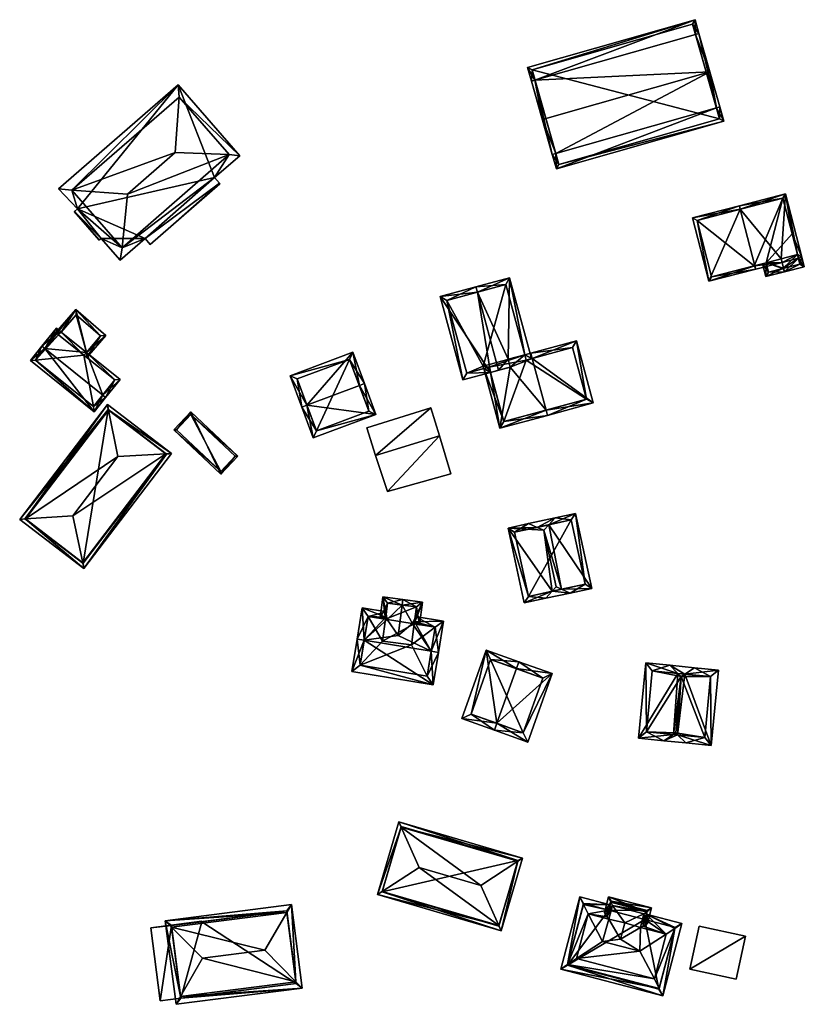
# Model space of a CAD drawing. Header units: inches. Extents: x 2523744 to 2528136, y 1148995 to 1152010.
# Tile 238 of 256: x 2527375 to 2527483, y 1151739 to 1151874. Entities that reach past the tile are written whole.
import ezdxf

# ---------------------------------------------------------------- set-up
doc = ezdxf.new("R2010")
doc.units = ezdxf.units.IN
doc.header["$MEASUREMENT"] = 0
doc.layers.add('Gebaeude Einzelhaus', color=10, linetype='Continuous')
doc.layers.add('Offenes Gebaeude', color=10, linetype='Continuous')

msp = doc.modelspace()

# ---------------------------------------------------------------- meshes
at = {"layer": 'Gebaeude Einzelhaus'}
mesh = msp.add_polyface(dxfattribs=at)
corners = [(2527467.761, 1151871.997, 406.866), (2527468.24, 1151872.133, 406.866), (2527467.703, 1151874.025, 403.544), (2527445.815, 1151865.748, 406.866), (2527444.794, 1151867.504, 403.544), (2527445.333, 1151865.611, 406.866), (2527471.654, 1151860.144, 403.544), (2527471.098, 1151862.098, 406.866), (2527470.617, 1151861.961, 406.866), (2527448.745, 1151853.624, 403.544), (2527448.67, 1151855.713, 406.866), (2527448.189, 1151855.576, 406.866), (2527446.828, 1151860.358, 410.189), (2527469.736, 1151866.879, 410.189), (2527467.359, 1151873.408, 404.388), (2527445.413, 1151867.16, 404.389), (2527449.089, 1151854.241, 404.361), (2527471.036, 1151860.488, 404.362), (2527471.036, 1151860.488, 391.246), (2527467.359, 1151873.408, 391.247), (2527445.413, 1151867.16, 391.247), (2527449.089, 1151854.241, 391.246)]
mesh.append_faces([[corners[k] for k in face] for face in [(7, 17, 8), (16, 11, 10), (16, 9, 11), (7, 6, 17), (17, 6, 16), (16, 6, 9), (5, 3, 11), (11, 3, 10), (0, 1, 8), (8, 1, 7), (2, 15, 4), (4, 15, 5), (5, 15, 3), (0, 14, 1), (1, 14, 2), (2, 14, 15), (10, 12, 11), (8, 13, 10), (10, 13, 12), (8, 7, 13), (3, 13, 0), (0, 13, 1), (5, 12, 3), (3, 12, 13), (9, 10, 11), (6, 8, 9), (9, 8, 10), (6, 7, 8), (3, 4, 5), (0, 2, 3), (3, 2, 4), (0, 1, 2)]], dxfattribs={"color": 13})
mesh.append_faces([[corners[k] for k in face] for face in [(18, 21, 20), (18, 20, 19), (16, 21, 18), (16, 18, 17), (20, 21, 10), (10, 21, 16), (3, 20, 10), (15, 20, 3), (19, 20, 14), (14, 20, 15), (0, 19, 14), (18, 19, 8), (8, 19, 0), (17, 18, 8), (5, 11, 12), (7, 1, 13)]], dxfattribs={"color": 41})
mesh = msp.add_polyface(dxfattribs=at)
corners = [(2527382.52, 1151850.698, 408.004), (2527397.019, 1151865.128, 408.004), (2527380.669, 1151850.889, 408.004), (2527397.16, 1151863.45, 408.004), (2527405.491, 1151855.4, 408.004), (2527383.256, 1151848.154, 408.004), (2527386.521, 1151844.115, 408.004), (2527382.852, 1151847.802, 408.004), (2527389.378, 1151842.824, 408.004), (2527386.233, 1151843.864, 408.004), (2527382.824, 1151847.778, 408.004), (2527386.297, 1151843.92, 408.004), (2527389.126, 1151841.124, 408.004), (2527392.524, 1151844.084, 408.004), (2527402.691, 1151851.67, 408.004), (2527393.216, 1151843.289, 408.004), (2527402.013, 1151852.449, 408.004), (2527402.755, 1151851.596, 408.004), (2527404.018, 1151855.576, 408.004), (2527404.018, 1151855.576, 410.474), (2527390.109, 1151850.16, 413.091), (2527389.378, 1151842.824, 410.474), (2527382.52, 1151850.698, 410.474), (2527397.16, 1151863.45, 410.474), (2527396.651, 1151855.859, 413.091), (2527392.524, 1151844.084, 393.052), (2527389.126, 1151841.124, 393.052), (2527393.216, 1151843.289, 393.052), (2527402.755, 1151851.596, 393.052), (2527402.691, 1151851.67, 393.052), (2527402.013, 1151852.449, 393.052), (2527405.491, 1151855.4, 393.052), (2527397.019, 1151865.128, 393.052), (2527380.669, 1151850.889, 393.052), (2527383.256, 1151848.154, 393.052), (2527382.852, 1151847.802, 393.052), (2527382.824, 1151847.778, 393.052), (2527386.233, 1151843.864, 393.052), (2527386.297, 1151843.92, 393.052), (2527386.521, 1151844.115, 393.052)]
mesh.append_faces([[corners[k] for k in face] for face in [(22, 20, 24), (22, 24, 23), (24, 20, 19), (23, 24, 19), (21, 20, 22), (19, 20, 21), (4, 3, 18), (8, 16, 18), (18, 16, 4), (14, 15, 17), (8, 13, 16), (16, 13, 14), (14, 13, 15), (8, 12, 13), (8, 6, 12), (6, 7, 11), (11, 7, 9), (9, 7, 10), (0, 5, 8), (8, 5, 6), (6, 5, 7), (0, 2, 5), (3, 1, 0), (1, 3, 4), (0, 1, 2)]], dxfattribs={"color": 13})
mesh.append_faces([[corners[k] for k in face] for face in [(39, 25, 26), (25, 29, 27), (27, 29, 28), (25, 30, 29), (30, 32, 31), (39, 34, 25), (25, 34, 30), (30, 34, 32), (32, 34, 33), (37, 35, 38), (38, 35, 39), (39, 35, 34), (37, 36, 35), (12, 6, 26), (26, 6, 39), (6, 11, 39), (39, 11, 38), (11, 9, 38), (38, 9, 37), (9, 10, 37), (37, 10, 36), (10, 7, 36), (36, 7, 35), (7, 5, 35), (35, 5, 34), (5, 2, 34), (34, 2, 33), (2, 1, 33), (33, 1, 32), (1, 4, 32), (32, 4, 31), (4, 16, 31), (31, 16, 30), (16, 14, 30), (30, 14, 29), (14, 17, 29), (29, 17, 28), (17, 15, 28), (28, 15, 27), (15, 13, 27), (27, 13, 25), (13, 12, 25), (25, 12, 26), (21, 0, 8), (21, 22, 0), (22, 3, 0), (22, 23, 3), (23, 18, 3), (23, 19, 18), (19, 8, 18), (19, 21, 8)]], dxfattribs={"color": 41})
mesh = msp.add_polyface(dxfattribs=at)
corners = [(2527473.883, 1151848.108, 401.401), (2527480.059, 1151850.221, 397.751), (2527473.758, 1151848.591, 401.401), (2527479.476, 1151841.32, 399.317), (2527481.695, 1151841.895, 398.031), (2527482.304, 1151841.536, 397.751), (2527475.879, 1151840.389, 401.401), (2527479.601, 1151840.838, 399.317), (2527476.003, 1151839.908, 401.401), (2527481.821, 1151841.411, 398.031), (2527467.361, 1151846.938, 397.751), (2527469.606, 1151838.254, 397.751), (2527480.964, 1151844.724, 398.031), (2527479.7, 1151849.613, 398.031), (2527469.965, 1151838.863, 398.027), (2527475.788, 1151840.366, 401.349), (2527467.97, 1151846.579, 398.027), (2527475.788, 1151840.366, 390.17), (2527477.404, 1151840.784, 398.047), (2527477.404, 1151840.784, 390.17), (2527480.964, 1151844.724, 390.17), (2527481.696, 1151841.895, 390.17), (2527479.7, 1151849.613, 390.171), (2527467.97, 1151846.579, 390.171), (2527469.965, 1151838.863, 390.17)]
mesh.append_faces([[corners[k] for k in face] for face in [(16, 2, 0), (16, 10, 2), (14, 11, 16), (16, 11, 10), (6, 8, 15), (15, 8, 14), (14, 8, 11), (3, 7, 6), (6, 7, 8), (1, 13, 2), (2, 13, 0), (1, 12, 13), (1, 5, 12), (12, 5, 4), (4, 5, 9), (0, 11, 6), (6, 11, 8), (0, 10, 11), (0, 2, 10), (5, 4, 9), (3, 6, 7), (7, 6, 8), (3, 0, 6), (5, 1, 4), (4, 1, 3), (3, 1, 0), (0, 1, 2)]], dxfattribs={"color": 13})
mesh.append_faces([[corners[k] for k in face] for face in [(19, 20, 21), (17, 22, 19), (19, 22, 20), (17, 23, 22), (17, 24, 23), (15, 14, 17), (17, 14, 24), (14, 16, 24), (24, 16, 23), (16, 22, 23), (0, 13, 16), (16, 13, 22), (12, 22, 13), (12, 20, 22), (12, 4, 20), (20, 4, 21), (18, 17, 19), (18, 6, 17), (18, 3, 6), (6, 15, 17)]], dxfattribs={"color": 41})
mesh = msp.add_polyface(dxfattribs=at)
corners = [(2527479.808, 1151840.034, 399.317), (2527477.378, 1151838.893, 397.751), (2527479.933, 1151839.553, 399.317), (2527477.404, 1151840.784, 398.047), (2527476.921, 1151840.659, 397.751), (2527479.601, 1151840.838, 399.317), (2527479.476, 1151841.32, 399.317), (2527481.695, 1151841.895, 398.031), (2527481.821, 1151841.411, 398.031), (2527482.636, 1151840.251, 397.751), (2527482.304, 1151841.536, 397.751), (2527477.736, 1151839.501, 398.047), (2527482.028, 1151840.61, 398.031), (2527479.718, 1151840.011, 399.262), (2527479.718, 1151840.011, 390.17), (2527482.028, 1151840.61, 390.17), (2527481.696, 1151841.895, 390.17), (2527477.404, 1151840.784, 390.17), (2527477.736, 1151839.501, 390.17)]
mesh.append_faces([[corners[k] for k in face] for face in [(13, 2, 11), (13, 0, 2), (2, 12, 9), (9, 12, 10), (10, 12, 8), (2, 0, 12), (4, 11, 1), (1, 11, 2), (4, 3, 11), (8, 9, 10), (8, 2, 9), (8, 0, 2), (7, 5, 8), (8, 5, 0), (7, 6, 5), (3, 5, 6), (3, 0, 5), (4, 1, 3), (3, 1, 0), (0, 1, 2)]], dxfattribs={"color": 13})
mesh.append_faces([[corners[k] for k in face] for face in [(14, 16, 15), (14, 17, 16), (14, 18, 17), (13, 11, 14), (14, 11, 18), (18, 11, 17), (17, 11, 3), (7, 8, 16), (16, 8, 15), (15, 8, 12), (12, 14, 15), (12, 13, 14), (0, 13, 12)]], dxfattribs={"color": 41})
mesh = msp.add_polyface(dxfattribs=at)
corners = [(2527439.722, 1151825.8, 400.981), (2527439.526, 1151826.523, 400.981), (2527438.803, 1151826.326, 400.226), (2527441.023, 1151818.149, 400.226), (2527447.345, 1151820.643, 407.029), (2527447.541, 1151819.92, 407.029), (2527442.416, 1151826.531, 403.792), (2527445.43, 1151827.7, 407.029), (2527444.425, 1151828.205, 406.186), (2527445.233, 1151828.424, 407.029), (2527442.131, 1151827.582, 403.791), (2527453.788, 1151821.616, 400.226), (2527451.478, 1151830.12, 400.226), (2527441.55, 1151819.069, 400.981), (2527452.868, 1151822.144, 401.014), (2527450.95, 1151829.2, 401.015), (2527444.621, 1151827.48, 406.185), (2527440.839, 1151826.103, 405.424), (2527437.943, 1151836.766, 405.424), (2527442.341, 1151838.738, 400.669), (2527444.425, 1151828.205, 401.418), (2527445.345, 1151827.677, 400.669), (2527444.621, 1151827.48, 401.419), (2527437.746, 1151837.49, 405.424), (2527432.864, 1151836.163, 400.559), (2527439.722, 1151825.8, 404.311), (2527435.956, 1151824.776, 400.559), (2527441.814, 1151837.818, 401.418), (2527433.784, 1151835.635, 401.28), (2527436.484, 1151825.696, 401.281), (2527439.526, 1151826.523, 404.311), (2527438.803, 1151826.326, 391.369), (2527439.526, 1151826.523, 391.369), (2527441.55, 1151819.069, 391.369), (2527452.868, 1151822.144, 391.369), (2527450.95, 1151829.2, 391.369), (2527444.621, 1151827.48, 391.369), (2527444.425, 1151828.205, 391.369), (2527438.714, 1151826.653, 391.369), (2527441.814, 1151837.818, 391.369), (2527433.784, 1151835.635, 391.369), (2527436.484, 1151825.696, 391.369)]
mesh.append_faces([[corners[k] for k in face] for face in [(25, 29, 30), (28, 23, 18), (28, 24, 23), (25, 26, 29), (29, 26, 28), (28, 26, 24), (19, 27, 23), (23, 27, 18), (21, 20, 19), (19, 20, 27), (21, 22, 20), (18, 25, 17), (18, 24, 25), (25, 24, 26), (18, 23, 24), (18, 19, 23), (19, 20, 21), (21, 20, 22), (18, 10, 19), (19, 10, 20), (18, 17, 10), (10, 17, 6), (9, 7, 8), (8, 7, 16), (12, 15, 9), (9, 15, 7), (5, 14, 11), (11, 14, 12), (12, 14, 15), (5, 4, 14), (13, 2, 0), (0, 2, 1), (13, 3, 2), (4, 5, 13), (13, 5, 3), (7, 12, 9), (5, 11, 4), (4, 11, 7), (7, 11, 12), (6, 8, 10), (6, 7, 8), (8, 7, 9), (6, 4, 7), (0, 3, 6), (6, 3, 4), (4, 3, 5), (0, 2, 3), (0, 1, 2)]], dxfattribs={"color": 13})
mesh.append_faces([[corners[k] for k in face] for face in [(37, 38, 39), (39, 38, 40), (40, 38, 41), (41, 38, 31), (30, 0, 25), (30, 1, 0), (29, 1, 30), (29, 2, 1), (29, 41, 2), (2, 41, 31), (29, 28, 41), (41, 28, 40), (28, 39, 40), (18, 27, 28), (28, 27, 39), (20, 37, 27), (27, 37, 39), (6, 25, 0), (6, 17, 25), (33, 36, 34), (34, 36, 35), (33, 32, 36), (36, 32, 37), (37, 32, 38), (38, 32, 31), (10, 8, 20), (20, 36, 37), (20, 22, 36), (20, 16, 22), (20, 8, 16), (15, 22, 7), (7, 22, 16), (15, 36, 22), (15, 35, 36), (15, 14, 35), (35, 14, 34), (4, 13, 14), (14, 13, 34), (34, 13, 33), (0, 33, 13), (0, 32, 33), (0, 1, 32), (2, 32, 1), (2, 31, 32)]], dxfattribs={"color": 41})
mesh = msp.add_polyface(dxfattribs=at)
corners = [(2527378.804, 1151829.053, 401.828), (2527380.389, 1151831.826, 400.425), (2527378.415, 1151829.365, 401.828), (2527381.027, 1151831.314, 400.425), (2527384.493, 1151828.534, 400.425), (2527386.733, 1151822.692, 401.828), (2527389.097, 1151824.84, 400.425), (2527387.122, 1151822.38, 401.828), (2527376.844, 1151827.408, 400.923), (2527385.552, 1151820.422, 400.923), (2527388.394, 1151824.763, 400.647), (2527385.475, 1151821.125, 401.103), (2527384.165, 1151828.156, 400.647), (2527380.465, 1151831.124, 400.647), (2527380.7, 1151830.936, 400.647), (2527377.547, 1151827.485, 401.103), (2527379.69, 1151830.534, 398.474), (2527379.868, 1151830.38, 398.474), (2527380.465, 1151831.124, 398.315), (2527381.027, 1151831.314, 398.229), (2527380.7, 1151830.936, 398.313), (2527383.035, 1151834.394, 397.62), (2527384.493, 1151828.534, 398.201), (2527384.555, 1151827.843, 398.281), (2527384.165, 1151828.156, 398.284), (2527387.145, 1151830.831, 397.62), (2527386.44, 1151830.781, 397.704), (2527383.085, 1151833.689, 397.704), (2527381.027, 1151831.314, 392.521), (2527380.7, 1151830.936, 392.521), (2527380.465, 1151831.124, 392.521), (2527377.547, 1151827.485, 392.521), (2527385.475, 1151821.125, 392.521), (2527388.394, 1151824.763, 392.521), (2527384.165, 1151828.156, 392.521), (2527384.493, 1151828.534, 392.521), (2527386.44, 1151830.781, 392.521), (2527383.085, 1151833.689, 392.521)]
mesh.append_faces([[corners[k] for k in face] for face in [(16, 18, 17), (21, 18, 16), (21, 19, 18), (18, 19, 20), (21, 27, 19), (23, 26, 25), (25, 26, 21), (21, 26, 27), (23, 22, 26), (23, 24, 22), (21, 22, 25), (25, 22, 23), (23, 22, 24), (21, 19, 22), (16, 18, 21), (21, 18, 19), (19, 18, 20), (16, 17, 18), (15, 11, 9), (8, 15, 9), (0, 15, 2), (13, 0, 2), (2, 15, 8), (1, 13, 2), (14, 13, 3), (3, 13, 1), (10, 12, 4), (6, 10, 4), (5, 10, 7), (11, 5, 7), (9, 11, 7), (7, 10, 6), (0, 9, 5), (5, 9, 7), (0, 8, 9), (0, 2, 8), (4, 5, 6), (6, 5, 7), (3, 0, 4), (4, 0, 5), (3, 1, 0), (0, 1, 2)]], dxfattribs={"color": 13})
mesh.append_faces([[corners[k] for k in face] for face in [(35, 37, 36), (35, 28, 37), (27, 28, 19), (27, 37, 28), (27, 26, 37), (37, 26, 36), (22, 35, 26), (26, 35, 36), (31, 34, 32), (32, 34, 33), (34, 28, 35), (31, 29, 34), (34, 29, 28), (31, 30, 29), (3, 4, 19), (19, 4, 22), (22, 34, 35), (22, 24, 34), (22, 4, 24), (24, 4, 12), (10, 24, 12), (10, 33, 24), (24, 33, 34), (10, 32, 33), (5, 11, 10), (10, 11, 32), (11, 15, 32), (32, 15, 31), (18, 0, 13), (18, 15, 0), (18, 31, 15), (18, 30, 31), (20, 18, 14), (14, 18, 13), (20, 30, 18), (20, 29, 30), (19, 20, 3), (3, 20, 14), (19, 29, 20), (19, 28, 29)]], dxfattribs={"color": 41})
mesh = msp.add_polyface(dxfattribs=at)
corners = [(2527414.646, 1151821.321, 402.272), (2527415.511, 1151816.85, 399.581), (2527424.084, 1151820.045, 399.581), (2527413.943, 1151821.059, 402.272), (2527421.812, 1151823.992, 402.272), (2527422.515, 1151824.254, 402.272), (2527420.918, 1151828.54, 399.581), (2527412.345, 1151825.345, 399.581), (2527415.953, 1151817.815, 400.03), (2527423.119, 1151820.486, 400.03), (2527420.476, 1151827.575, 400.022), (2527413.31, 1151824.904, 400.022), (2527423.119, 1151820.486, 391.919), (2527420.476, 1151827.575, 391.919), (2527413.31, 1151824.904, 391.919), (2527415.953, 1151817.815, 391.919)]
mesh.append_faces([[corners[k] for k in face] for face in [(0, 8, 3), (11, 0, 3), (10, 11, 7), (7, 11, 3), (6, 10, 7), (4, 10, 5), (9, 4, 5), (5, 10, 6), (2, 8, 9), (2, 9, 5), (3, 8, 1), (1, 8, 2), (0, 7, 3), (5, 6, 4), (4, 6, 0), (0, 6, 7), (0, 2, 4), (4, 2, 5), (3, 1, 0), (0, 1, 2)]], dxfattribs={"color": 13})
mesh.append_faces([[corners[k] for k in face] for face in [(13, 15, 14), (12, 15, 13), (9, 15, 12), (8, 15, 9), (14, 15, 0), (0, 15, 8), (11, 14, 0), (13, 14, 10), (10, 14, 11), (12, 13, 4), (4, 13, 10), (9, 12, 4)]], dxfattribs={"color": 41})
mesh = msp.add_polyface(dxfattribs=at)
corners = [(2527376.11, 1151805.749, 408.209), (2527375.375, 1151805.681, 405.89), (2527384.133, 1151798.998, 405.89), (2527384.003, 1151799.727, 408.221), (2527376.164, 1151805.754, 408.379), (2527383.994, 1151799.776, 408.379), (2527387.38, 1151821.409, 405.89), (2527387.51, 1151820.681, 408.212), (2527387.519, 1151820.629, 408.379), (2527395.349, 1151814.653, 408.379), (2527395.4, 1151814.658, 408.217), (2527396.138, 1151814.724, 405.89), (2527382.628, 1151806.194, 410.701), (2527388.798, 1151814.278, 410.701), (2527387.474, 1151820.708, 408.022), (2527376.076, 1151805.775, 408.026), (2527384.039, 1151799.699, 408.027), (2527395.436, 1151814.63, 408.025), (2527387.51, 1151820.681, 408.214), (2527395.4, 1151814.658, 408.219), (2527395.436, 1151814.63, 392.725), (2527387.474, 1151820.708, 392.725), (2527376.076, 1151805.775, 392.725), (2527384.039, 1151799.699, 392.725)]
mesh.append_faces([[corners[k] for k in face] for face in [(10, 11, 17), (10, 7, 11), (11, 7, 6), (3, 16, 2), (2, 17, 11), (2, 16, 17), (14, 6, 7), (0, 1, 15), (15, 1, 14), (14, 1, 6), (1, 0, 2), (2, 0, 3), (12, 4, 5), (13, 9, 8), (12, 13, 4), (4, 13, 8), (13, 12, 9), (9, 12, 5), (10, 8, 9), (11, 7, 10), (10, 7, 8), (11, 6, 7), (10, 2, 11), (9, 3, 10), (10, 3, 2), (9, 5, 3), (7, 4, 8), (7, 0, 4), (7, 6, 0), (0, 6, 1), (0, 3, 4), (4, 3, 5), (0, 2, 3), (0, 1, 2)]], dxfattribs={"color": 13})
mesh.append_faces([[corners[k] for k in face] for face in [(21, 23, 22), (20, 23, 21), (17, 23, 20), (17, 16, 23), (16, 15, 23), (23, 15, 22), (3, 15, 16), (0, 15, 3), (15, 14, 22), (22, 14, 21), (14, 20, 21), (14, 17, 20), (10, 18, 19), (10, 7, 18), (10, 17, 7), (7, 17, 14)]], dxfattribs={"color": 41})
mesh = msp.add_polyface(dxfattribs=at)
corners = [(2527402.877, 1151811.885, 398.296), (2527398.751, 1151820.404, 398.296), (2527396.436, 1151817.944, 398.296), (2527405.191, 1151814.345, 398.296), (2527402.866, 1151812.238, 398.296), (2527396.789, 1151817.955, 398.296), (2527404.838, 1151814.334, 398.296), (2527398.762, 1151820.051, 398.296), (2527398.762, 1151820.051, 392.179), (2527404.838, 1151814.334, 392.179), (2527396.789, 1151817.955, 392.179), (2527402.866, 1151812.238, 392.179)]
mesh.append_faces([[corners[k] for k in face] for face in [(7, 5, 1), (6, 7, 3), (3, 7, 1), (0, 4, 6), (0, 6, 3), (5, 4, 2), (1, 5, 2), (2, 4, 0), (3, 1, 0), (0, 1, 2)]], dxfattribs={"color": 13})
mesh.append_faces([[corners[k] for k in face] for face in [(8, 11, 10), (9, 11, 8), (6, 11, 9), (4, 11, 6), (10, 11, 5), (5, 11, 4), (8, 10, 7), (7, 10, 5), (9, 8, 6), (6, 8, 7)]], dxfattribs={"color": 41})
mesh = msp.add_polyface(dxfattribs=at)
corners = [(2527432.783, 1151817.135, 397), (2527425.655, 1151809.509, 397), (2527434.316, 1151811.942, 397), (2527424.01, 1151814.415, 397), (2527434.316, 1151811.942, 391.265), (2527432.783, 1151817.135, 391.265), (2527432.783, 1151817.135, 396.9), (2527424.01, 1151814.415, 391.265), (2527424.01, 1151814.415, 396.9), (2527425.655, 1151809.509, 391.265)]
mesh.append_faces([[corners[k] for k in face] for face in [(3, 1, 0), (0, 1, 2)]], dxfattribs={"color": 13})
mesh.append_faces([[corners[k] for k in face] for face in [(5, 9, 7), (5, 4, 9), (2, 1, 4), (4, 1, 9), (8, 1, 3), (8, 9, 1), (8, 7, 9), (8, 6, 7), (7, 6, 5), (4, 6, 2), (2, 6, 0), (4, 5, 6)]], dxfattribs={"color": 41})
mesh = msp.add_polyface(dxfattribs=at)
corners = [(2527446.106, 1151804.605, 404.767), (2527442.133, 1151804.513, 402.024), (2527447.028, 1151804.206, 405.34), (2527444.926, 1151805.116, 404.033), (2527448.166, 1151795.863, 404.882), (2527444.348, 1151794.271, 402.024), (2527447.304, 1151794.911, 404.149), (2527448.704, 1151796.458, 405.34), (2527450.618, 1151795.628, 404.149), (2527449.44, 1151796.139, 404.882), (2527447.701, 1151804.95, 404.768), (2527453.574, 1151796.266, 402.024), (2527451.359, 1151806.508, 402.024), (2527448.565, 1151805.904, 404.033), (2527444.923, 1151795.163, 402.55), (2527443.024, 1151803.939, 402.551), (2527452.683, 1151796.841, 402.55), (2527450.785, 1151805.616, 402.551), (2527452.683, 1151796.841, 391.104), (2527444.923, 1151795.163, 391.104), (2527450.785, 1151805.616, 391.104), (2527443.024, 1151803.939, 391.104)]
mesh.append_faces([[corners[k] for k in face] for face in [(0, 13, 10), (0, 3, 13), (12, 17, 13), (13, 17, 10), (9, 16, 8), (8, 16, 11), (11, 16, 12), (12, 16, 17), (15, 3, 0), (15, 1, 3), (15, 14, 1), (1, 14, 5), (5, 14, 6), (6, 14, 4), (9, 8, 4), (4, 8, 6), (13, 0, 10), (10, 0, 2), (13, 3, 0), (9, 2, 7), (9, 10, 2), (10, 12, 13), (8, 11, 9), (9, 11, 10), (10, 11, 12), (4, 9, 7), (6, 8, 4), (4, 8, 9), (2, 4, 7), (4, 5, 6), (2, 1, 4), (4, 1, 5), (3, 1, 0), (0, 1, 2)]], dxfattribs={"color": 13})
mesh.append_faces([[corners[k] for k in face] for face in [(18, 19, 20), (20, 19, 21), (14, 15, 19), (19, 15, 21), (15, 20, 21), (10, 17, 0), (0, 17, 15), (15, 17, 20), (17, 16, 20), (20, 16, 18), (4, 14, 9), (9, 14, 16), (16, 14, 18), (18, 14, 19)]], dxfattribs={"color": 41})
mesh = msp.add_polyface(dxfattribs=at)
corners = [(2527429.297, 1151791.411, 402.658), (2527430.037, 1151791.29, 401.939), (2527430.446, 1151794.362, 401.939), (2527427.654, 1151793.978, 404.546), (2527427.753, 1151794.721, 404.546), (2527429.057, 1151791.45, 402.89), (2527427.099, 1151789.808, 404.546), (2527425.378, 1151792.051, 402.649), (2527425.026, 1151795.084, 401.939), (2527424.638, 1151792.172, 401.939), (2527425.631, 1151792.01, 402.891), (2527429.604, 1151793.718, 402.658), (2527429.333, 1151791.681, 402.658), (2527425.67, 1151794.242, 402.65), (2527425.416, 1151792.331, 402.649), (2527429.604, 1151793.718, 391.365), (2527425.67, 1151794.242, 391.365), (2527425.378, 1151792.051, 391.365), (2527429.297, 1151791.411, 391.365), (2527428.915, 1151788.541, 391.365), (2527424.981, 1151789.065, 391.365)]
mesh.append_faces([[corners[k] for k in face] for face in [(9, 14, 7), (3, 13, 4), (4, 13, 8), (8, 13, 9), (9, 13, 14), (12, 1, 0), (12, 11, 1), (1, 11, 2), (2, 11, 4), (4, 11, 3), (3, 10, 6), (4, 8, 3), (3, 8, 10), (10, 8, 7), (7, 8, 9), (5, 3, 6), (0, 2, 5), (5, 2, 3), (3, 2, 4), (0, 1, 2)]], dxfattribs={"color": 13})
mesh.append_faces([[corners[k] for k in face] for face in [(18, 17, 15), (15, 17, 16), (18, 20, 17), (18, 19, 20), (15, 12, 18), (18, 12, 0), (15, 11, 12), (14, 17, 7), (14, 16, 17), (14, 13, 16), (13, 15, 16), (3, 11, 13), (13, 11, 15)]], dxfattribs={"color": 41})
mesh = msp.add_polyface(dxfattribs=at)
corners = [(2527425.416, 1151792.331, 402.649), (2527425.51, 1151793.042, 402.037), (2527422.184, 1151793.586, 402.037), (2527422.476, 1151789.169, 405.723), (2527421.489, 1151789.33, 405.723), (2527427.099, 1151789.808, 404.546), (2527431.645, 1151787.67, 405.723), (2527425.631, 1151792.01, 402.891), (2527433.328, 1151791.765, 402.037), (2527432.631, 1151787.509, 405.723), (2527429.333, 1151791.681, 402.658), (2527429.057, 1151791.45, 402.89), (2527429.429, 1151792.402, 402.037), (2527420.766, 1151784.913, 402.037), (2527431.91, 1151783.091, 402.037), (2527432.179, 1151790.94, 402.89), (2527423.01, 1151792.438, 402.891), (2527421.915, 1151785.739, 402.86), (2527431.085, 1151784.24, 402.86), (2527429.297, 1151791.411, 402.658), (2527432.179, 1151790.94, 391.365), (2527429.297, 1151791.411, 391.365), (2527425.378, 1151792.051, 402.649), (2527423.01, 1151792.438, 391.365), (2527425.378, 1151792.051, 391.365), (2527421.915, 1151785.739, 391.365), (2527431.085, 1151784.24, 391.365), (2527428.915, 1151788.541, 391.365), (2527424.981, 1151789.065, 391.365)]
mesh.append_faces([[corners[k] for k in face] for face in [(9, 18, 6), (17, 4, 3), (17, 13, 4), (9, 14, 18), (18, 14, 17), (17, 14, 13), (7, 16, 0), (0, 16, 1), (1, 16, 2), (2, 16, 4), (4, 16, 3), (10, 15, 11), (15, 9, 6), (15, 8, 9), (10, 12, 15), (15, 12, 8), (3, 14, 6), (6, 14, 9), (3, 13, 14), (3, 4, 13), (10, 8, 12), (5, 6, 11), (11, 6, 10), (10, 6, 8), (8, 6, 9), (0, 3, 7), (7, 3, 5), (5, 3, 6), (0, 2, 3), (3, 2, 4), (0, 1, 2)]], dxfattribs={"color": 13})
mesh.append_faces([[corners[k] for k in face] for face in [(20, 27, 21), (28, 23, 24), (27, 25, 28), (28, 25, 23), (20, 26, 27), (27, 26, 25), (15, 18, 20), (20, 18, 26), (15, 6, 18), (18, 17, 26), (26, 17, 25), (17, 23, 25), (3, 16, 17), (17, 16, 23), (23, 22, 24), (23, 16, 22), (22, 16, 7), (19, 20, 21), (11, 15, 19), (19, 15, 20)]], dxfattribs={"color": 41})
mesh = msp.add_polyface(dxfattribs=at)
corners = [(2527440.614, 1151777.813, 404.968), (2527440.279, 1151776.871, 404.968), (2527444.828, 1151775.251, 401.759), (2527448.16, 1151784.611, 401.76), (2527443.276, 1151785.289, 404.968), (2527443.611, 1151786.231, 404.968), (2527439.143, 1151787.821, 401.76), (2527435.81, 1151778.461, 401.76), (2527444.221, 1151776.529, 402.424), (2527446.883, 1151784.005, 402.423), (2527439.75, 1151786.544, 402.436), (2527437.088, 1151779.068, 402.436), (2527439.75, 1151786.544, 391.21), (2527446.883, 1151784.005, 391.21), (2527437.088, 1151779.068, 391.21), (2527444.221, 1151776.529, 391.21)]
mesh.append_faces([[corners[k] for k in face] for face in [(0, 8, 1), (11, 0, 1), (7, 11, 1), (10, 11, 6), (6, 11, 7), (4, 10, 5), (9, 4, 5), (5, 10, 6), (3, 8, 9), (3, 9, 5), (1, 8, 2), (2, 8, 3), (0, 7, 1), (4, 6, 0), (0, 6, 7), (4, 5, 6), (0, 3, 4), (4, 3, 5), (0, 2, 3), (0, 1, 2)]], dxfattribs={"color": 13})
mesh.append_faces([[corners[k] for k in face] for face in [(12, 15, 14), (13, 15, 12), (9, 15, 13), (8, 15, 9), (14, 15, 8), (0, 14, 8), (11, 14, 0), (12, 14, 10), (10, 14, 11), (4, 12, 10), (13, 12, 9), (9, 12, 4)]], dxfattribs={"color": 41})
mesh = msp.add_polyface(dxfattribs=at)
corners = [(2527466.308, 1151784.54, 404.695), (2527464.239, 1151785.745, 403.77), (2527465.368, 1151784.631, 404.695), (2527467.63, 1151785.415, 403.77), (2527465.801, 1151784.204, 405.05), (2527465.319, 1151776.243, 404.832), (2527466.449, 1151775.128, 403.906), (2527469.918, 1151774.79, 401.289), (2527470.919, 1151785.096, 401.29), (2527465.053, 1151776.505, 405.05), (2527464.742, 1151776.299, 404.832), (2527463.419, 1151775.423, 403.906), (2527469.019, 1151775.883, 402.04), (2527469.828, 1151784.198, 402.039), (2527460.951, 1151786.064, 401.29), (2527459.95, 1151775.759, 401.289), (2527463.418, 1151775.421, 403.906), (2527461.043, 1151776.658, 402.041), (2527461.85, 1151784.973, 402.04), (2527464.741, 1151776.299, 390.784), (2527469.019, 1151775.883, 390.784), (2527469.828, 1151784.198, 390.784), (2527465.368, 1151784.631, 390.784), (2527465.801, 1151784.204, 390.784), (2527465.053, 1151776.505, 390.784), (2527461.85, 1151784.973, 390.784), (2527461.043, 1151776.658, 390.784)]
mesh.append_faces([[corners[k] for k in face] for face in [(16, 17, 10), (18, 1, 2), (17, 14, 18), (18, 14, 1), (16, 15, 17), (17, 15, 14), (10, 15, 16), (10, 2, 15), (15, 2, 14), (14, 2, 1), (9, 4, 10), (10, 4, 2), (7, 13, 8), (8, 13, 3), (3, 13, 0), (5, 12, 6), (6, 12, 7), (7, 12, 13), (5, 11, 10), (5, 6, 11), (1, 0, 2), (1, 3, 0), (5, 11, 6), (5, 10, 11), (5, 9, 10), (5, 4, 9), (5, 0, 4), (0, 8, 3), (5, 7, 0), (0, 7, 8), (5, 6, 7), (0, 2, 4), (3, 1, 0), (0, 1, 2)]], dxfattribs={"color": 13})
mesh.append_faces([[corners[k] for k in face] for face in [(26, 24, 19), (25, 23, 26), (26, 23, 24), (25, 22, 23), (17, 19, 10), (17, 26, 19), (17, 18, 26), (26, 18, 25), (18, 22, 25), (18, 2, 22), (23, 20, 24), (24, 20, 19), (22, 21, 23), (23, 21, 20), (2, 13, 22), (22, 13, 21), (2, 0, 13), (13, 20, 21), (13, 12, 20), (12, 19, 20), (5, 10, 12), (12, 10, 19)]], dxfattribs={"color": 41})
mesh = msp.add_polyface(dxfattribs=at)
corners = [(2527443.471, 1151758.948, 403.396), (2527441.206, 1151749.445, 403.07), (2527444.116, 1151759.371, 403.07), (2527440.891, 1151750.144, 403.395), (2527438.418, 1151755.633, 405.946), (2527429.973, 1151758.108, 405.946), (2527424.93, 1151754.826, 403.396), (2527424.285, 1151754.406, 403.07), (2527427.51, 1151763.629, 403.395), (2527427.196, 1151764.333, 403.07), (2527424.906, 1151754.745, 403.349), (2527440.868, 1151750.066, 403.349), (2527443.496, 1151759.033, 403.346), (2527427.535, 1151763.713, 403.347), (2527427.535, 1151763.713, 390.066), (2527443.496, 1151759.033, 390.066), (2527424.906, 1151754.745, 390.066), (2527440.868, 1151750.066, 390.066)]
mesh.append_faces([[corners[k] for k in face] for face in [(6, 10, 7), (8, 6, 7), (13, 8, 9), (12, 13, 9), (9, 8, 7), (2, 0, 12), (2, 12, 9), (3, 0, 1), (11, 3, 1), (10, 11, 1), (7, 10, 1), (1, 0, 2), (8, 6, 5), (9, 7, 8), (8, 7, 6), (8, 2, 9), (8, 0, 2), (5, 4, 8), (8, 4, 0), (3, 7, 1), (3, 6, 7), (4, 5, 3), (3, 5, 6), (3, 0, 4), (3, 1, 0), (0, 1, 2)]], dxfattribs={"color": 13})
mesh.append_faces([[corners[k] for k in face] for face in [(15, 17, 16), (15, 16, 14), (0, 17, 15), (3, 17, 0), (11, 17, 3), (0, 15, 12), (16, 17, 10), (10, 17, 11), (6, 16, 10), (14, 16, 8), (8, 16, 6), (13, 14, 8), (15, 14, 12), (12, 14, 13)]], dxfattribs={"color": 41})
mesh = msp.add_polyface(dxfattribs=at)
corners = [(2527464.948, 1151749.773, 403.349), (2527463.3, 1151740.53, 402.83), (2527465.89, 1151750.413, 402.83), (2527462.792, 1151741.55, 403.349), (2527462.146, 1151742.849, 404.01), (2527463.746, 1151748.958, 404.01), (2527451.481, 1151745.644, 404.01), (2527450.282, 1151744.829, 403.349), (2527449.339, 1151744.188, 402.83), (2527453.081, 1151751.751, 404.01), (2527455.903, 1151751.012, 404.01), (2527455.686, 1151751.363, 403.838), (2527455.919, 1151752.25, 403.283), (2527452.435, 1151753.05, 403.349), (2527456.109, 1151752.975, 402.83), (2527451.928, 1151754.07, 402.83), (2527461.01, 1151751.691, 402.83), (2527460.82, 1151750.966, 403.283), (2527460.588, 1151750.08, 403.837), (2527460.227, 1151749.88, 404.01), (2527460.171, 1151746.633, 406.886), (2527457.501, 1151748.274, 406.056), (2527455.058, 1151747.973, 406.886), (2527450.254, 1151744.723, 403.283), (2527462.765, 1151741.445, 403.283), (2527464.975, 1151749.878, 403.283), (2527452.463, 1151753.155, 403.283), (2527460.821, 1151750.966, 389.672), (2527464.975, 1151749.878, 389.672), (2527452.463, 1151753.155, 389.672), (2527455.919, 1151752.25, 389.672), (2527450.254, 1151744.723, 389.672), (2527462.765, 1151741.445, 389.672)]
mesh.append_faces([[corners[k] for k in face] for face in [(7, 23, 8), (13, 15, 26), (15, 7, 8), (15, 13, 7), (2, 0, 25), (26, 14, 12), (26, 15, 14), (2, 25, 16), (16, 25, 17), (24, 3, 1), (8, 23, 1), (1, 23, 24), (1, 0, 2), (1, 3, 0), (20, 6, 4), (20, 22, 6), (22, 9, 6), (4, 5, 20), (22, 10, 9), (22, 21, 10), (22, 20, 21), (21, 20, 19), (19, 20, 5), (15, 7, 13), (13, 7, 9), (9, 7, 6), (15, 8, 7), (5, 18, 19), (5, 17, 18), (0, 16, 5), (5, 16, 17), (0, 2, 16), (13, 14, 15), (9, 12, 13), (13, 12, 14), (9, 11, 12), (9, 10, 11), (3, 8, 1), (4, 7, 3), (3, 7, 8), (4, 6, 7), (3, 0, 4), (4, 0, 5), (3, 1, 0), (0, 1, 2)]], dxfattribs={"color": 13})
mesh.append_faces([[corners[k] for k in face] for face in [(27, 31, 30), (30, 31, 29), (28, 32, 27), (27, 32, 31), (0, 3, 28), (28, 3, 32), (3, 24, 32), (0, 28, 25), (24, 23, 32), (32, 23, 31), (23, 7, 31), (7, 29, 31), (7, 13, 29), (13, 26, 29), (29, 12, 30), (29, 26, 12), (28, 27, 25), (25, 27, 17)]], dxfattribs={"color": 41})
mesh = msp.add_polyface(dxfattribs=at)
corners = [(2527461.105, 1151752.052, 403.837), (2527461.754, 1151752.558, 403.549), (2527455.885, 1151754.095, 403.549), (2527456.203, 1151753.334, 403.838), (2527456.393, 1151752.88, 404.01), (2527460.716, 1151751.748, 404.01), (2527460.588, 1151750.08, 403.837), (2527460.227, 1151749.88, 404.01), (2527461.192, 1151750.415, 403.549), (2527455.324, 1151751.952, 403.549), (2527455.686, 1151751.363, 403.838), (2527455.903, 1151751.012, 404.01), (2527458.096, 1151750.546, 406.056), (2527457.501, 1151748.274, 406.056), (2527456.243, 1151753.485, 403.769), (2527461.144, 1151752.2, 403.77), (2527461.144, 1151752.2, 389.672), (2527456.243, 1151753.485, 389.672), (2527455.919, 1151752.25, 403.283), (2527455.919, 1151752.25, 389.672), (2527460.82, 1151750.966, 403.283), (2527460.821, 1151750.966, 389.672)]
mesh.append_faces([[corners[k] for k in face] for face in [(2, 3, 9), (9, 3, 10), (1, 0, 15), (6, 0, 8), (8, 0, 1), (14, 1, 15), (3, 2, 14), (14, 2, 1), (12, 7, 5), (12, 13, 7), (11, 12, 4), (11, 13, 12), (5, 4, 12), (4, 10, 11), (2, 9, 3), (3, 9, 4), (4, 9, 10), (0, 8, 1), (0, 5, 8), (8, 5, 6), (6, 5, 7), (0, 4, 5), (0, 3, 4), (0, 2, 3), (0, 1, 2)]], dxfattribs={"color": 13})
mesh.append_faces([[corners[k] for k in face] for face in [(16, 19, 17), (16, 21, 19), (16, 20, 21), (20, 0, 6), (16, 15, 20), (20, 15, 0), (18, 17, 19), (10, 3, 18), (18, 3, 17), (3, 14, 17), (14, 16, 17), (14, 15, 16)]], dxfattribs={"color": 41})
mesh = msp.add_polyface(dxfattribs=at)
corners = [(2527411.906, 1151751.954, 401.396), (2527412.526, 1151753.011, 400.984), (2527395.283, 1151750.801, 400.984), (2527396.149, 1151749.935, 401.397), (2527408.876, 1151746.79, 403.416), (2527400.384, 1151745.701, 403.416), (2527413.12, 1151742.478, 401.396), (2527413.989, 1151741.595, 400.983), (2527396.746, 1151739.385, 400.984), (2527397.365, 1151740.459, 401.397), (2527411.878, 1151752.173, 401.302), (2527396.121, 1151750.153, 401.303), (2527397.395, 1151740.224, 401.297), (2527413.15, 1151742.244, 401.298), (2527413.15, 1151742.244, 388.991), (2527411.878, 1151752.173, 388.991), (2527400.263, 1151750.684, 395.286), (2527400.263, 1151750.684, 388.991), (2527396.121, 1151750.153, 395.286), (2527397.395, 1151740.226, 395.286), (2527397.395, 1151740.224, 388.991), (2527397.395, 1151740.226, 388.991), (2527396.121, 1151750.153, 388.991)]
mesh.append_faces([[corners[k] for k in face] for face in [(13, 6, 7), (9, 12, 8), (8, 12, 7), (7, 12, 13), (3, 2, 11), (9, 2, 3), (9, 8, 2), (7, 6, 1), (1, 6, 0), (1, 10, 2), (2, 10, 11), (1, 0, 10), (6, 9, 7), (7, 9, 8), (4, 5, 6), (6, 5, 9), (2, 9, 3), (3, 9, 5), (2, 8, 9), (6, 0, 4), (7, 1, 6), (6, 1, 0), (0, 3, 4), (4, 3, 5), (0, 2, 3), (0, 1, 2)]], dxfattribs={"color": 13})
mesh.append_faces([[corners[k] for k in face] for face in [(14, 17, 15), (14, 21, 17), (17, 21, 22), (14, 20, 21), (12, 14, 13), (12, 20, 14), (20, 19, 21), (18, 3, 11), (19, 9, 18), (18, 9, 3), (20, 12, 19), (19, 12, 9), (11, 16, 18), (16, 15, 17), (11, 10, 16), (16, 10, 15), (6, 15, 0), (0, 15, 10), (6, 14, 15), (6, 13, 14)]], dxfattribs={"color": 41})
mesh = msp.add_polyface(dxfattribs=at)
corners = [(2527396.121, 1151750.153, 395.286), (2527393.3, 1151749.846, 395.286), (2527394.579, 1151739.865, 395.286), (2527400.256, 1151750.738, 395.286), (2527397.395, 1151740.226, 395.286), (2527400.263, 1151750.684, 395.286), (2527400.256, 1151750.738, 388.991), (2527400.263, 1151750.684, 388.991), (2527393.3, 1151749.846, 388.991), (2527394.579, 1151739.865, 388.991), (2527397.395, 1151740.226, 388.991), (2527396.121, 1151750.153, 388.991)]
mesh.append_faces([[corners[k] for k in face] for face in [(3, 0, 5), (0, 2, 4), (3, 1, 0), (0, 1, 2)]], dxfattribs={"color": 13})
mesh.append_faces([[corners[k] for k in face] for face in [(6, 11, 8), (8, 11, 9), (9, 11, 10), (6, 7, 11), (10, 4, 9), (9, 4, 2), (2, 1, 9), (9, 1, 8), (1, 3, 8), (8, 3, 6), (6, 5, 7), (6, 3, 5)]], dxfattribs={"color": 41})
mesh = msp.add_polyface(dxfattribs=at)
corners = [(2527467.004, 1151744.174, 394.772), (2527473.334, 1151742.826, 394.772), (2527474.585, 1151748.701, 394.904), (2527468.255, 1151750.049, 394.904), (2527468.255, 1151750.049, 388.796), (2527474.585, 1151748.701, 388.796), (2527467.004, 1151744.174, 388.796), (2527473.334, 1151742.826, 388.796)]
mesh.append_faces([[corners[k] for k in face] for face in [(0, 2, 3), (0, 1, 2)]], dxfattribs={"color": 13})
mesh.append_faces([[corners[k] for k in face] for face in [(4, 5, 6), (6, 5, 7), (2, 1, 5), (5, 1, 7), (1, 0, 7), (7, 0, 6), (0, 4, 6), (0, 3, 4), (3, 2, 4), (4, 2, 5)]], dxfattribs={"color": 41})
at = {"layer": 'Offenes Gebaeude'}
mesh = msp.add_polyface(dxfattribs=at)
corners = [(2527431.599, 1151820.953, 396.631), (2527424.01, 1151814.415, 397), (2527432.783, 1151817.135, 397), (2527422.826, 1151818.233, 396.631), (2527424.01, 1151814.415, 396.9), (2527422.826, 1151818.233, 396.531), (2527432.783, 1151817.135, 396.9), (2527431.599, 1151820.953, 396.531)]
mesh.append_faces([[corners[k] for k in face] for face in [(3, 1, 0), (0, 1, 2)]], dxfattribs={"color": 13})
mesh.append_faces([[corners[k] for k in face] for face in [(4, 7, 6), (5, 7, 4), (3, 0, 5), (5, 0, 7), (0, 6, 7), (0, 2, 6), (1, 3, 4), (4, 3, 5)]], dxfattribs={"color": 41})

doc.saveas('drawing.dxf')
